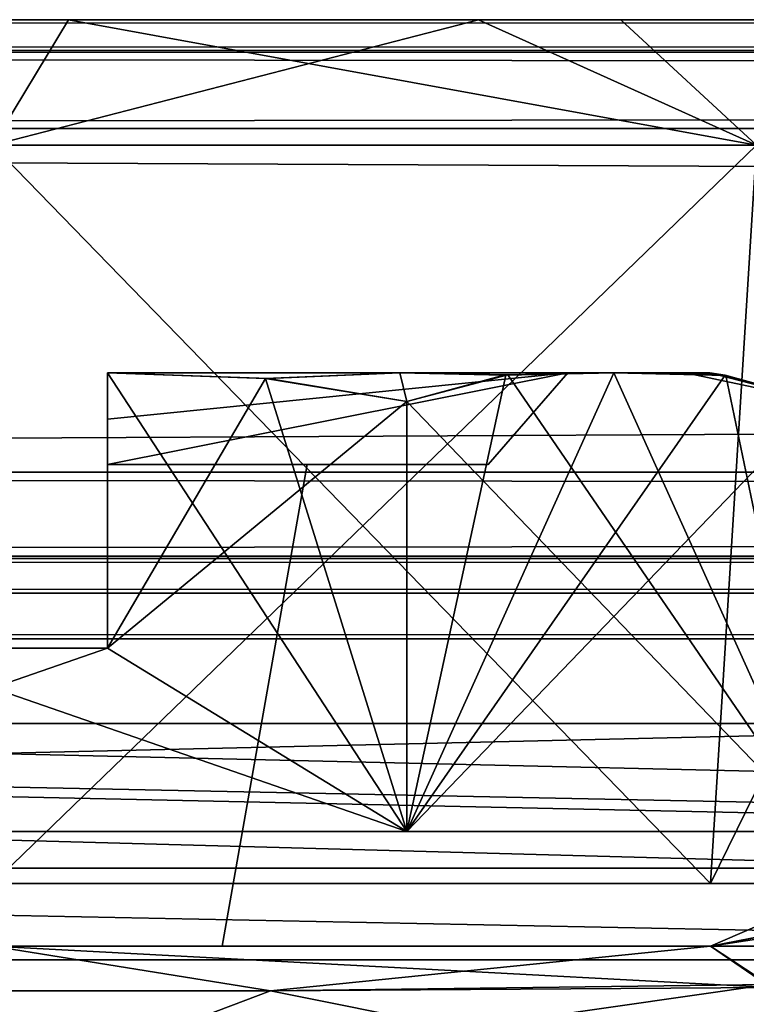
# Model space of a CAD drawing. Header units: inches. Extents: x -9 to 9, y -0.4 to 0.6.
# Tile 33 of 98: x -5.994 to -5.836, y 0.292 to 0.507. Entities that reach past the tile are written whole.
import ezdxf

# ---------------------------------------------------------------- set-up
doc = ezdxf.new("R2010")
doc.units = ezdxf.units.IN
doc.header["$LTSCALE"] = 65.185185
doc.header["$MEASUREMENT"] = 0
for name, color, linetype in [('130', 7, 'CONTINUOUS'), ('1343', 7, 'CONTINUOUS'), ('1352', 7, 'CONTINUOUS'), ('1368', 7, 'CONTINUOUS'), ('138', 7, 'CONTINUOUS'), ('1422', 7, 'CONTINUOUS'), ('1424', 7, 'CONTINUOUS'), ('1425', 7, 'CONTINUOUS'), ('1427', 7, 'CONTINUOUS'), ('1431', 7, 'CONTINUOUS'), ('1433', 7, 'CONTINUOUS'), ('1434', 7, 'CONTINUOUS'), ('1436', 7, 'CONTINUOUS'), ('1437', 7, 'CONTINUOUS'), ('146', 7, 'CONTINUOUS'), ('147', 7, 'CONTINUOUS'), ('1477', 7, 'CONTINUOUS'), ('1479', 7, 'CONTINUOUS'), ('1480', 7, 'CONTINUOUS'), ('1482', 7, 'CONTINUOUS'), ('1486', 7, 'CONTINUOUS'), ('1488', 7, 'CONTINUOUS'), ('1489', 7, 'CONTINUOUS'), ('1491', 7, 'CONTINUOUS'), ('1492', 7, 'CONTINUOUS'), ('155', 7, 'CONTINUOUS'), ('164', 7, 'CONTINUOUS'), ('172', 7, 'CONTINUOUS'), ('310', 7, 'CONTINUOUS'), ('311', 7, 'CONTINUOUS'), ('334', 7, 'CONTINUOUS'), ('335', 7, 'CONTINUOUS'), ('340', 7, 'CONTINUOUS'), ('343', 7, 'CONTINUOUS'), ('434', 7, 'CONTINUOUS'), ('435', 7, 'CONTINUOUS'), ('605', 7, 'CONTINUOUS'), ('606', 7, 'CONTINUOUS'), ('845', 7, 'CONTINUOUS'), ('849', 7, 'CONTINUOUS'), ('916', 7, 'CONTINUOUS'), ('918', 7, 'CONTINUOUS')]:
    doc.layers.add(name, color=color, linetype=linetype)

msp = doc.modelspace()

# ---------------------------------------------------------------- linework, layer by layer
at = {"layer": '130', "color": 253, "linetype": 'Continuous', "true_color": 0xa2afbf}
for points in [[(7.49652, 0.507, -3.79528), (-6.01859, 0.507, -4.08752), (-7.49652, 0.507, -3.79528), (7.49652, 0.507, -3.79528)], [(5.89271, 0.507, 4.10951), (6.01649, 0.507, 4.08738), (-7.49652, 0.507, 3.79528), (5.89271, 0.507, 4.10951)], [(-7.49652, 0.507, 3.79528), (6.01649, 0.507, 4.08738), (7.49652, 0.507, 3.79528), (-7.49652, 0.507, 3.79528)], [(5.79309, 0.507, 4.18622), (5.89271, 0.507, 4.10951), (-7.49652, 0.507, 3.79528), (5.79309, 0.507, 4.18622)], [(2.01649, 0.507, 4.08738), (5.79309, 0.507, 4.18622), (-7.49652, 0.507, 3.79528), (2.01649, 0.507, 4.08738)], [(1.89271, 0.507, 4.10951), (2.01649, 0.507, 4.08738), (-7.49652, 0.507, 3.79528), (1.89271, 0.507, 4.10951)], [(1.79309, 0.507, 4.18622), (1.89271, 0.507, 4.10951), (-7.49652, 0.507, 3.79528), (1.79309, 0.507, 4.18622)], [(0.25272, 0.507, 4.16888), (1.79309, 0.507, 4.18622), (-7.49652, 0.507, 3.79528), (0.25272, 0.507, 4.16888)], [(0.24141, 0.507, 4.16839), (0.25272, 0.507, 4.16888), (-7.49652, 0.507, 3.79528), (0.24141, 0.507, 4.16839)], [(-0.24141, 0.507, 4.16839), (0.24141, 0.507, 4.16839), (-7.49652, 0.507, 3.79528), (-0.24141, 0.507, 4.16839)], [(-0.25272, 0.507, 4.16888), (-0.24141, 0.507, 4.16839), (-7.49652, 0.507, 3.79528), (-0.25272, 0.507, 4.16888)], [(-0.26395, 0.507, 4.17036), (-0.25272, 0.507, 4.16888), (-7.49652, 0.507, 3.79528), (-0.26395, 0.507, 4.17036)], [(-1.98351, 0.507, 4.08738), (-0.26395, 0.507, 4.17036), (-7.49652, 0.507, 3.79528), (-1.98351, 0.507, 4.08738)], [(-2.10729, 0.507, 4.10951), (-1.98351, 0.507, 4.08738), (-7.49652, 0.507, 3.79528), (-2.10729, 0.507, 4.10951)], [(-2.20691, 0.507, 4.18622), (-2.10729, 0.507, 4.10951), (-7.49652, 0.507, 3.79528), (-2.20691, 0.507, 4.18622)], [(-2.26008, 0.507, 4.30055), (-2.20691, 0.507, 4.18622), (-7.49652, 0.507, 3.79528), (-2.26008, 0.507, 4.30055)], [(-3.74728, 0.507, 4.16888), (-2.26008, 0.507, 4.30055), (-7.49652, 0.507, 3.79528), (-3.74728, 0.507, 4.16888)], [(-3.75859, 0.507, 4.16839), (-3.74728, 0.507, 4.16888), (-7.49652, 0.507, 3.79528), (-3.75859, 0.507, 4.16839)], [(-4.24141, 0.507, 4.16839), (-3.75859, 0.507, 4.16839), (-7.49652, 0.507, 3.79528), (-4.24141, 0.507, 4.16839)], [(-4.25272, 0.507, 4.16888), (-4.24141, 0.507, 4.16839), (-7.49652, 0.507, 3.79528), (-4.25272, 0.507, 4.16888)], [(-4.26395, 0.507, 4.17036), (-4.25272, 0.507, 4.16888), (-7.49652, 0.507, 3.79528), (-4.26395, 0.507, 4.17036)], [(-5.98351, 0.507, 4.08738), (-4.26395, 0.507, 4.17036), (-7.49652, 0.507, 3.79528), (-5.98351, 0.507, 4.08738)], [(-6.10729, 0.507, 4.10951), (-5.98351, 0.507, 4.08738), (-7.49652, 0.507, 3.79528), (-6.10729, 0.507, 4.10951)], [(-5.89416, 0.507, -4.10888), (-6.01859, 0.507, -4.08752), (7.49652, 0.507, -3.79528), (-5.89416, 0.507, -4.10888)], [(-5.86315, 0.507, 4.12493), (-4.26395, 0.507, 4.17036), (-5.98351, 0.507, 4.08738), (-5.86315, 0.507, 4.12493)], [(-5.79375, 0.507, -4.1854), (-5.89416, 0.507, -4.10888), (7.49652, 0.507, -3.79528), (-5.79375, 0.507, -4.1854)], [(-5.77297, 0.507, 4.21499), (-4.26395, 0.507, 4.17036), (-5.86315, 0.507, 4.12493), (-5.77297, 0.507, 4.21499)]]:
    msp.add_3dface(points, dxfattribs=at)
at = {"layer": '1343', "color": 253, "linetype": 'Continuous', "true_color": 0xa2afbf}
for points in [[(-7.075, 0.372, 3.795), (-4.925, 0.372, 3.795), (-7.075, 0.322, 3.795), (-7.075, 0.372, 3.795)], [(-7.075, 0.322, 3.795), (-4.925, 0.372, 3.795), (-4.925, 0.322, 3.795), (-7.075, 0.322, 3.795)]]:
    msp.add_3dface(points, dxfattribs=at)
at = {"layer": '1352', "color": 253, "linetype": 'Continuous', "true_color": 0xa2afbf}
for points in [[(-4.925, 0.372, -3.795), (-7.075, 0.372, -3.795), (-4.925, 0.322, -3.795), (-4.925, 0.372, -3.795)], [(-4.925, 0.322, -3.795), (-7.075, 0.372, -3.795), (-7.075, 0.322, -3.795), (-4.925, 0.322, -3.795)]]:
    msp.add_3dface(points, dxfattribs=at)
at = {"layer": '1368', "color": 7, "linetype": 'Continuous'}
for points in [[(7.55358, 0.302, -3.945), (-7.55358, 0.302, -3.945), (7.55358, 0.302, 3.945), (7.55358, 0.302, -3.945)], [(7.55358, 0.302, 3.945), (-7.55358, 0.302, -3.945), (-7.55358, 0.302, 3.945), (7.55358, 0.302, 3.945)]]:
    msp.add_3dface(points, dxfattribs=at)
at = {"layer": '138', "color": 253, "linetype": 'Continuous', "true_color": 0xa2afbf}
for points in [[(-7.49652, 0.507, 3.79528), (7.49652, 0.507, 3.79528), (7.49652, 0.50037, 3.77832), (-7.49652, 0.507, 3.79528)], [(-7.49652, 0.507, 3.79528), (7.49652, 0.50037, 3.77832), (-7.49652, 0.4999, 3.77782), (-7.49652, 0.507, 3.79528)], [(7.49652, 0.50037, 3.77832), (7.49652, 0.48331, 3.77031), (-7.49652, 0.4999, 3.77782), (7.49652, 0.50037, 3.77832)], [(-7.49652, 0.4999, 3.77782), (7.49652, 0.48331, 3.77031), (-7.49652, 0.48331, 3.77031), (-7.49652, 0.4999, 3.77782)]]:
    msp.add_3dface(points, dxfattribs=at)
at = {"layer": '1422', "color": 253, "linetype": 'Continuous', "true_color": 0xa2afbf}
for points in [[(-5.91128, 0.43, 4.48059), (-5.86468, 0.43, 4.43013), (-5.975, 0.43, 4.48975), (-5.91128, 0.43, 4.48059)], [(-5.975, 0.43, 4.48975), (-5.86468, 0.43, 4.43013), (-5.87467, 0.43, 4.41431), (-5.975, 0.43, 4.48975)], [(-5.975, 0.43, 4.50624), (-5.91128, 0.43, 4.48059), (-5.975, 0.43, 4.48975), (-5.975, 0.43, 4.50624)], [(-5.975, 0.43, 4.21425), (-5.87468, 0.43, 4.28968), (-5.91128, 0.43, 4.22341), (-5.975, 0.43, 4.21425)], [(-5.975, 0.43, 4.19776), (-5.975, 0.43, 4.21425), (-5.91128, 0.43, 4.22341), (-5.975, 0.43, 4.19776)], [(-5.87468, 0.43, 4.28968), (-5.86468, 0.43, 4.27388), (-5.91128, 0.43, 4.22341), (-5.87468, 0.43, 4.28968)], [(-5.84908, 0.43, 4.31156), (-5.86468, 0.43, 4.27388), (-5.87468, 0.43, 4.28968), (-5.84908, 0.43, 4.31156)], [(-5.87467, 0.43, 4.41431), (-5.84908, 0.43, 4.31156), (-5.87468, 0.43, 4.28968), (-5.87467, 0.43, 4.41431)], [(-5.84375, 0.43, 4.352), (-5.84908, 0.43, 4.31156), (-5.87467, 0.43, 4.41431), (-5.84375, 0.43, 4.352)], [(-5.84908, 0.43, 4.39244), (-5.84375, 0.43, 4.352), (-5.87467, 0.43, 4.41431), (-5.84908, 0.43, 4.39244)], [(-5.86468, 0.43, 4.43013), (-5.84908, 0.43, 4.39244), (-5.87467, 0.43, 4.41431), (-5.86468, 0.43, 4.43013)]]:
    msp.add_3dface(points, dxfattribs=at)
at = {"layer": '1424', "color": 253, "linetype": 'Continuous', "true_color": 0xa2afbf}
for points in [[(-5.975, 0.43, 4.50624), (-5.90979, 0.33, 4.50825), (-5.9406, 0.42878, 4.50825), (-5.975, 0.43, 4.50624)], [(-5.90979, 0.33, 4.50825), (-5.975, 0.43, 4.50624), (-5.975, 0.37, 4.50825), (-5.90979, 0.33, 4.50825)], [(-5.90979, 0.33, 4.50825), (-5.90979, 0.42377, 4.50825), (-5.9406, 0.42878, 4.50825), (-5.90979, 0.33, 4.50825)], [(-6.09021, 0.33, 4.50825), (-5.90979, 0.33, 4.50825), (-6.025, 0.37, 4.50825), (-6.09021, 0.33, 4.50825)], [(-6.025, 0.37, 4.50825), (-5.90979, 0.33, 4.50825), (-5.975, 0.37, 4.50825), (-6.025, 0.37, 4.50825)]]:
    msp.add_3dface(points, dxfattribs=at)
at = {"layer": '1425', "color": 253, "linetype": 'Continuous', "true_color": 0xa2afbf}
for points in [[(-5.90979, 0.42377, 4.50825), (-5.81958, 0.33, 4.352), (-5.88781, 0.42957, 4.47017), (-5.90979, 0.42377, 4.50825)], [(-5.81958, 0.33, 4.352), (-5.86468, 0.43, 4.43013), (-5.88781, 0.42957, 4.47017), (-5.81958, 0.33, 4.352)], [(-5.84027, 0.42944, 4.38784), (-5.86468, 0.43, 4.43013), (-5.81958, 0.33, 4.352), (-5.84027, 0.42944, 4.38784)], [(-5.81958, 0.42377, 4.352), (-5.84027, 0.42944, 4.38784), (-5.81958, 0.33, 4.352), (-5.81958, 0.42377, 4.352)], [(-5.90979, 0.33, 4.50825), (-5.81958, 0.33, 4.352), (-5.90979, 0.42377, 4.50825), (-5.90979, 0.33, 4.50825)]]:
    msp.add_3dface(points, dxfattribs=at)
at = {"layer": '1427', "color": 253, "linetype": 'Continuous', "true_color": 0xa2afbf}
for points in [[(-5.975, 0.41, 4.46937), (-5.89205, 0.41, 4.40434), (-5.975, 0.41, 4.37661), (-5.975, 0.41, 4.46937)], [(-5.975, 0.41, 4.37661), (-5.89205, 0.41, 4.40434), (-5.93149, 0.41, 4.37301), (-5.975, 0.41, 4.37661)], [(-5.89205, 0.41, 4.29966), (-5.975, 0.41, 4.23463), (-5.975, 0.41, 4.32739), (-5.89205, 0.41, 4.29966)], [(-5.96632, 0.41, 4.33099), (-5.89205, 0.41, 4.29966), (-5.975, 0.41, 4.32739), (-5.96632, 0.41, 4.33099)], [(-5.96632, 0.41, 4.37301), (-5.975, 0.41, 4.37661), (-5.93149, 0.41, 4.37301), (-5.96632, 0.41, 4.37301)], [(-5.93149, 0.41, 4.33099), (-5.89205, 0.41, 4.29966), (-5.96632, 0.41, 4.33099), (-5.93149, 0.41, 4.33099)], [(-5.89205, 0.41, 4.40434), (-5.89205, 0.41, 4.29966), (-5.93149, 0.41, 4.37301), (-5.89205, 0.41, 4.40434)], [(-5.93149, 0.41, 4.37301), (-5.89205, 0.41, 4.29966), (-5.93149, 0.41, 4.33099), (-5.93149, 0.41, 4.37301)]]:
    msp.add_3dface(points, dxfattribs=at)
at = {"layer": '1431', "color": 253, "linetype": 'Continuous', "true_color": 0xa2afbf}
for points in [[(-5.91128, 0.43, 4.48059), (-5.975, 0.43, 4.50624), (-5.9406, 0.42878, 4.50825), (-5.91128, 0.43, 4.48059)], [(-5.90979, 0.42377, 4.50825), (-5.91128, 0.43, 4.48059), (-5.9406, 0.42878, 4.50825), (-5.90979, 0.42377, 4.50825)], [(-5.86468, 0.43, 4.43013), (-5.91128, 0.43, 4.48059), (-5.88781, 0.42957, 4.47017), (-5.86468, 0.43, 4.43013)], [(-5.91128, 0.43, 4.48059), (-5.90979, 0.42377, 4.50825), (-5.88781, 0.42957, 4.47017), (-5.91128, 0.43, 4.48059)]]:
    msp.add_3dface(points, dxfattribs=at)
at = {"layer": '1433', "color": 253, "linetype": 'Continuous', "true_color": 0xa2afbf}
for points in [[(-5.975, 0.43, 4.19776), (-5.91128, 0.43, 4.22341), (-5.93997, 0.42874, 4.19573), (-5.975, 0.43, 4.19776)], [(-5.93997, 0.42874, 4.19573), (-5.91128, 0.43, 4.22341), (-5.90979, 0.42377, 4.19575), (-5.93997, 0.42874, 4.19573)], [(-5.91128, 0.43, 4.22341), (-5.86468, 0.43, 4.27388), (-5.88865, 0.42948, 4.23237), (-5.91128, 0.43, 4.22341)], [(-5.90979, 0.42377, 4.19575), (-5.91128, 0.43, 4.22341), (-5.88865, 0.42948, 4.23237), (-5.90979, 0.42377, 4.19575)]]:
    msp.add_3dface(points, dxfattribs=at)
at = {"layer": '1434', "color": 253, "linetype": 'Continuous', "true_color": 0xa2afbf}
for points in [[(-5.86468, 0.43, 4.27388), (-5.84908, 0.43, 4.31156), (-5.84069, 0.42949, 4.31586), (-5.86468, 0.43, 4.27388)], [(-5.84908, 0.43, 4.39244), (-5.86468, 0.43, 4.43013), (-5.84027, 0.42944, 4.38784), (-5.84908, 0.43, 4.39244)], [(-5.84908, 0.43, 4.31156), (-5.84375, 0.43, 4.352), (-5.84069, 0.42949, 4.31586), (-5.84908, 0.43, 4.31156)], [(-5.84375, 0.43, 4.352), (-5.84908, 0.43, 4.39244), (-5.81958, 0.42377, 4.352), (-5.84375, 0.43, 4.352)], [(-5.81958, 0.42377, 4.352), (-5.84908, 0.43, 4.39244), (-5.84027, 0.42944, 4.38784), (-5.81958, 0.42377, 4.352)], [(-5.84069, 0.42949, 4.31586), (-5.84375, 0.43, 4.352), (-5.81958, 0.42377, 4.352), (-5.84069, 0.42949, 4.31586)]]:
    msp.add_3dface(points, dxfattribs=at)
at = {"layer": '1436', "color": 253, "linetype": 'Continuous', "true_color": 0xa2afbf}
for points in [[(-5.93149, 0.41, 4.37301), (-5.93149, 0.41, 4.33099), (-5.95, 0.305, 4.3495), (-5.93149, 0.41, 4.37301)], [(-5.95, 0.305, 4.3545), (-5.93149, 0.41, 4.37301), (-5.95, 0.305, 4.3495), (-5.95, 0.305, 4.3545)]]:
    msp.add_3dface(points, dxfattribs=at)
at = {"layer": '1437', "color": 253, "linetype": 'Continuous', "true_color": 0xa2afbf}
for points in [[(-5.975, 0.43, 4.48975), (-5.87467, 0.43, 4.41431), (-5.975, 0.41993, 4.4795), (-5.975, 0.43, 4.48975)], [(-5.975, 0.41993, 4.4795), (-5.87467, 0.43, 4.41431), (-5.975, 0.41, 4.46937), (-5.975, 0.41993, 4.4795)], [(-5.975, 0.41, 4.46937), (-5.87467, 0.43, 4.41431), (-5.89205, 0.41, 4.40434), (-5.975, 0.41, 4.46937)], [(-5.87468, 0.43, 4.28968), (-5.975, 0.43, 4.21425), (-5.975, 0.41, 4.23463), (-5.87468, 0.43, 4.28968)], [(-5.89205, 0.41, 4.29966), (-5.87468, 0.43, 4.28968), (-5.975, 0.41, 4.23463), (-5.89205, 0.41, 4.29966)], [(-5.975, 0.41, 4.23463), (-5.975, 0.43, 4.21425), (-5.975, 0.41993, 4.2245), (-5.975, 0.41, 4.23463)], [(-5.87467, 0.43, 4.41431), (-5.87468, 0.43, 4.28968), (-5.89205, 0.41, 4.40434), (-5.87467, 0.43, 4.41431)], [(-5.89205, 0.41, 4.40434), (-5.87468, 0.43, 4.28968), (-5.89205, 0.41, 4.29966), (-5.89205, 0.41, 4.40434)]]:
    msp.add_3dface(points, dxfattribs=at)
at = {"layer": '146', "color": 253, "linetype": 'Continuous', "true_color": 0xa2afbf}
for points in [[(7.49652, 0.507, -3.79528), (-7.49652, 0.507, -3.79528), (-7.49652, 0.50037, -3.77832), (7.49652, 0.507, -3.79528)], [(7.49652, 0.4999, -3.77782), (7.49652, 0.507, -3.79528), (-7.49652, 0.50037, -3.77832), (7.49652, 0.4999, -3.77782)], [(7.49652, 0.4999, -3.77782), (-7.49652, 0.50037, -3.77832), (-7.49652, 0.48331, -3.77031), (7.49652, 0.4999, -3.77782)], [(7.49652, 0.48331, -3.77031), (7.49652, 0.4999, -3.77782), (-7.49652, 0.48331, -3.77031), (7.49652, 0.48331, -3.77031)]]:
    msp.add_3dface(points, dxfattribs=at)
at = {"layer": '147', "color": 253, "linetype": 'Continuous', "true_color": 0xa2afbf}
for points in [[(7.49652, 0.48331, -3.77031), (-7.49652, 0.48331, -3.77031), (7.49489, 0.40831, -3.76638), (7.49652, 0.48331, -3.77031)], [(7.49489, 0.40831, -3.76638), (-7.49652, 0.48331, -3.77031), (-7.49489, 0.40831, -3.76638), (7.49489, 0.40831, -3.76638)]]:
    msp.add_3dface(points, dxfattribs=at)
at = {"layer": '1477', "color": 253, "linetype": 'Continuous', "true_color": 0xa2afbf}
for points in [[(-5.91128, 0.43, -4.22341), (-5.86468, 0.43, -4.27388), (-5.975, 0.43, -4.21425), (-5.91128, 0.43, -4.22341)], [(-5.975, 0.43, -4.21425), (-5.86468, 0.43, -4.27388), (-5.87467, 0.43, -4.28969), (-5.975, 0.43, -4.21425)], [(-5.975, 0.43, -4.19776), (-5.91128, 0.43, -4.22341), (-5.975, 0.43, -4.21425), (-5.975, 0.43, -4.19776)], [(-5.975, 0.43, -4.48975), (-5.87468, 0.43, -4.41432), (-5.91128, 0.43, -4.48059), (-5.975, 0.43, -4.48975)], [(-5.975, 0.43, -4.50624), (-5.975, 0.43, -4.48975), (-5.91128, 0.43, -4.48059), (-5.975, 0.43, -4.50624)], [(-5.87468, 0.43, -4.41432), (-5.86468, 0.43, -4.43013), (-5.91128, 0.43, -4.48059), (-5.87468, 0.43, -4.41432)], [(-5.84908, 0.43, -4.39244), (-5.86468, 0.43, -4.43013), (-5.87468, 0.43, -4.41432), (-5.84908, 0.43, -4.39244)], [(-5.87467, 0.43, -4.28969), (-5.84908, 0.43, -4.39244), (-5.87468, 0.43, -4.41432), (-5.87467, 0.43, -4.28969)], [(-5.84375, 0.43, -4.352), (-5.84908, 0.43, -4.39244), (-5.87467, 0.43, -4.28969), (-5.84375, 0.43, -4.352)], [(-5.84908, 0.43, -4.31156), (-5.84375, 0.43, -4.352), (-5.87467, 0.43, -4.28969), (-5.84908, 0.43, -4.31156)], [(-5.86468, 0.43, -4.27388), (-5.84908, 0.43, -4.31156), (-5.87467, 0.43, -4.28969), (-5.86468, 0.43, -4.27388)]]:
    msp.add_3dface(points, dxfattribs=at)
at = {"layer": '1479', "color": 253, "linetype": 'Continuous', "true_color": 0xa2afbf}
for points in [[(-5.86468, 0.43, -4.43013), (-5.84045, 0.42946, -4.38815), (-5.90979, 0.33, -4.50825), (-5.86468, 0.43, -4.43013)], [(-5.88822, 0.42953, -4.47089), (-5.86468, 0.43, -4.43013), (-5.90979, 0.33, -4.50825), (-5.88822, 0.42953, -4.47089)], [(-5.90979, 0.42377, -4.50825), (-5.88822, 0.42953, -4.47089), (-5.90979, 0.33, -4.50825), (-5.90979, 0.42377, -4.50825)], [(-5.84045, 0.42946, -4.38815), (-5.81958, 0.42377, -4.352), (-5.90979, 0.33, -4.50825), (-5.84045, 0.42946, -4.38815)], [(-5.90979, 0.33, -4.50825), (-5.81958, 0.42377, -4.352), (-5.81958, 0.33, -4.352), (-5.90979, 0.33, -4.50825)]]:
    msp.add_3dface(points, dxfattribs=at)
at = {"layer": '1480', "color": 253, "linetype": 'Continuous', "true_color": 0xa2afbf}
for points in [[(-5.975, 0.43, -4.50624), (-5.94057, 0.42878, -4.50825), (-5.975, 0.37, -4.50825), (-5.975, 0.43, -4.50624)], [(-5.94057, 0.42878, -4.50825), (-5.90979, 0.42377, -4.50825), (-5.975, 0.37, -4.50825), (-5.94057, 0.42878, -4.50825)], [(-5.90979, 0.42377, -4.50825), (-5.90979, 0.33, -4.50825), (-5.975, 0.37, -4.50825), (-5.90979, 0.42377, -4.50825)], [(-5.90979, 0.33, -4.50825), (-6.09021, 0.33, -4.50825), (-5.975, 0.37, -4.50825), (-5.90979, 0.33, -4.50825)], [(-5.975, 0.37, -4.50825), (-6.09021, 0.33, -4.50825), (-6.025, 0.37, -4.50825), (-5.975, 0.37, -4.50825)]]:
    msp.add_3dface(points, dxfattribs=at)
at = {"layer": '1482', "color": 253, "linetype": 'Continuous', "true_color": 0xa2afbf}
for points in [[(-5.975, 0.41, -4.23463), (-5.89205, 0.41, -4.29966), (-5.975, 0.41, -4.32739), (-5.975, 0.41, -4.23463)], [(-5.975, 0.41, -4.32739), (-5.89205, 0.41, -4.29966), (-5.93149, 0.41, -4.33099), (-5.975, 0.41, -4.32739)], [(-5.89205, 0.41, -4.40434), (-5.975, 0.41, -4.46937), (-5.975, 0.41, -4.37661), (-5.89205, 0.41, -4.40434)], [(-5.96632, 0.41, -4.37301), (-5.89205, 0.41, -4.40434), (-5.975, 0.41, -4.37661), (-5.96632, 0.41, -4.37301)], [(-5.96632, 0.41, -4.33099), (-5.975, 0.41, -4.32739), (-5.93149, 0.41, -4.33099), (-5.96632, 0.41, -4.33099)], [(-5.93149, 0.41, -4.37301), (-5.89205, 0.41, -4.40434), (-5.96632, 0.41, -4.37301), (-5.93149, 0.41, -4.37301)], [(-5.89205, 0.41, -4.29966), (-5.89205, 0.41, -4.40434), (-5.93149, 0.41, -4.33099), (-5.89205, 0.41, -4.29966)], [(-5.93149, 0.41, -4.33099), (-5.89205, 0.41, -4.40434), (-5.93149, 0.41, -4.37301), (-5.93149, 0.41, -4.33099)]]:
    msp.add_3dface(points, dxfattribs=at)
at = {"layer": '1486', "color": 253, "linetype": 'Continuous', "true_color": 0xa2afbf}
for points in [[(-5.91128, 0.43, -4.22341), (-5.975, 0.43, -4.19776), (-5.93996, 0.42874, -4.19573), (-5.91128, 0.43, -4.22341)], [(-5.90979, 0.42377, -4.19575), (-5.91128, 0.43, -4.22341), (-5.93996, 0.42874, -4.19573), (-5.90979, 0.42377, -4.19575)], [(-5.86468, 0.43, -4.27388), (-5.91128, 0.43, -4.22341), (-5.88812, 0.42953, -4.23331), (-5.86468, 0.43, -4.27388)], [(-5.88812, 0.42953, -4.23331), (-5.91128, 0.43, -4.22341), (-5.90979, 0.42377, -4.19575), (-5.88812, 0.42953, -4.23331)]]:
    msp.add_3dface(points, dxfattribs=at)
at = {"layer": '1488', "color": 253, "linetype": 'Continuous', "true_color": 0xa2afbf}
for points in [[(-5.975, 0.43, -4.50624), (-5.91128, 0.43, -4.48059), (-5.94057, 0.42878, -4.50825), (-5.975, 0.43, -4.50624)], [(-5.91128, 0.43, -4.48059), (-5.90979, 0.42377, -4.50825), (-5.94057, 0.42878, -4.50825), (-5.91128, 0.43, -4.48059)], [(-5.91128, 0.43, -4.48059), (-5.86468, 0.43, -4.43013), (-5.88822, 0.42953, -4.47089), (-5.91128, 0.43, -4.48059)], [(-5.91128, 0.43, -4.48059), (-5.88822, 0.42953, -4.47089), (-5.90979, 0.42377, -4.50825), (-5.91128, 0.43, -4.48059)]]:
    msp.add_3dface(points, dxfattribs=at)
at = {"layer": '1489', "color": 253, "linetype": 'Continuous', "true_color": 0xa2afbf}
for points in [[(-5.86468, 0.43, -4.43013), (-5.84908, 0.43, -4.39244), (-5.84045, 0.42946, -4.38815), (-5.86468, 0.43, -4.43013)], [(-5.84908, 0.43, -4.31156), (-5.86468, 0.43, -4.27388), (-5.84079, 0.4295, -4.31566), (-5.84908, 0.43, -4.31156)], [(-5.84908, 0.43, -4.39244), (-5.84375, 0.43, -4.352), (-5.84045, 0.42946, -4.38815), (-5.84908, 0.43, -4.39244)], [(-5.84375, 0.43, -4.352), (-5.84908, 0.43, -4.31156), (-5.81958, 0.42377, -4.352), (-5.84375, 0.43, -4.352)], [(-5.81958, 0.42377, -4.352), (-5.84908, 0.43, -4.31156), (-5.84079, 0.4295, -4.31566), (-5.81958, 0.42377, -4.352)], [(-5.84375, 0.43, -4.352), (-5.81958, 0.42377, -4.352), (-5.84045, 0.42946, -4.38815), (-5.84375, 0.43, -4.352)]]:
    msp.add_3dface(points, dxfattribs=at)
at = {"layer": '1491', "color": 253, "linetype": 'Continuous', "true_color": 0xa2afbf}
for points in [[(-5.93149, 0.41, -4.33099), (-5.93149, 0.41, -4.37301), (-5.95, 0.305, -4.3545), (-5.93149, 0.41, -4.33099)], [(-5.95, 0.305, -4.3495), (-5.93149, 0.41, -4.33099), (-5.95, 0.305, -4.3545), (-5.95, 0.305, -4.3495)]]:
    msp.add_3dface(points, dxfattribs=at)
at = {"layer": '1492', "color": 253, "linetype": 'Continuous', "true_color": 0xa2afbf}
for points in [[(-5.975, 0.43, -4.21425), (-5.87467, 0.43, -4.28969), (-5.975, 0.41993, -4.2245), (-5.975, 0.43, -4.21425)], [(-5.975, 0.41993, -4.2245), (-5.87467, 0.43, -4.28969), (-5.975, 0.41, -4.23463), (-5.975, 0.41993, -4.2245)], [(-5.975, 0.41, -4.23463), (-5.87467, 0.43, -4.28969), (-5.89205, 0.41, -4.29966), (-5.975, 0.41, -4.23463)], [(-5.87468, 0.43, -4.41432), (-5.975, 0.43, -4.48975), (-5.975, 0.41, -4.46937), (-5.87468, 0.43, -4.41432)], [(-5.89205, 0.41, -4.40434), (-5.87468, 0.43, -4.41432), (-5.975, 0.41, -4.46937), (-5.89205, 0.41, -4.40434)], [(-5.975, 0.41, -4.46937), (-5.975, 0.43, -4.48975), (-5.975, 0.41993, -4.4795), (-5.975, 0.41, -4.46937)], [(-5.87467, 0.43, -4.28969), (-5.87468, 0.43, -4.41432), (-5.89205, 0.41, -4.29966), (-5.87467, 0.43, -4.28969)], [(-5.89205, 0.41, -4.29966), (-5.87468, 0.43, -4.41432), (-5.89205, 0.41, -4.40434), (-5.89205, 0.41, -4.29966)]]:
    msp.add_3dface(points, dxfattribs=at)
at = {"layer": '155', "color": 253, "linetype": 'Continuous', "true_color": 0xa2afbf}
for points in [[(-7.49652, 0.48331, 3.77031), (7.49652, 0.48331, 3.77031), (-7.49489, 0.40831, 3.76638), (-7.49652, 0.48331, 3.77031)], [(7.49652, 0.48331, 3.77031), (7.49489, 0.40831, 3.76638), (-7.49489, 0.40831, 3.76638), (7.49652, 0.48331, 3.77031)]]:
    msp.add_3dface(points, dxfattribs=at)
at = {"layer": '164', "color": 253, "linetype": 'Continuous', "true_color": 0xa2afbf}
for points in [[(7.49489, 0.40831, -3.76638), (-7.49489, 0.40831, -3.76638), (-7.49489, 0.39011, -3.77291), (7.49489, 0.40831, -3.76638)], [(7.49489, 0.40831, -3.76638), (-7.49489, 0.39011, -3.77291), (7.49489, 0.38948, -3.77351), (7.49489, 0.40831, -3.76638)], [(-7.49489, 0.39011, -3.77291), (-7.49489, 0.382, -3.79134), (7.49489, 0.38948, -3.77351), (-7.49489, 0.39011, -3.77291)], [(7.49489, 0.38948, -3.77351), (-7.49489, 0.382, -3.79134), (7.49489, 0.382, -3.79134), (7.49489, 0.38948, -3.77351)]]:
    msp.add_3dface(points, dxfattribs=at)
at = {"layer": '172', "color": 253, "linetype": 'Continuous', "true_color": 0xa2afbf}
for points in [[(-7.49489, 0.40831, 3.76638), (7.49489, 0.40831, 3.76638), (7.49489, 0.39011, 3.77291), (-7.49489, 0.40831, 3.76638)], [(-7.49489, 0.40831, 3.76638), (7.49489, 0.39011, 3.77291), (-7.49489, 0.38948, 3.77351), (-7.49489, 0.40831, 3.76638)], [(7.49489, 0.39011, 3.77291), (7.49489, 0.382, 3.79134), (-7.49489, 0.38948, 3.77351), (7.49489, 0.39011, 3.77291)], [(-7.49489, 0.38948, 3.77351), (7.49489, 0.382, 3.79134), (-7.49489, 0.382, 3.79134), (-7.49489, 0.38948, 3.77351)]]:
    msp.add_3dface(points, dxfattribs=at)
at = {"layer": '310', "color": 253, "linetype": 'Continuous', "true_color": 0xa2afbf}
for points in [[(-5.84359, 0.31869, -4.19559), (-6, 0.31869, -4.1308), (-5.83363, 0.47961, -4.18563), (-5.84359, 0.31869, -4.19559)], [(-5.83363, 0.47961, -4.18563), (-6, 0.31869, -4.1308), (-6, 0.47961, -4.11672), (-5.83363, 0.47961, -4.18563)], [(-5.7788, 0.31869, -4.352), (-5.84359, 0.31869, -4.19559), (-5.76472, 0.47961, -4.352), (-5.7788, 0.31869, -4.352)], [(-5.76472, 0.47961, -4.352), (-5.84359, 0.31869, -4.19559), (-5.83363, 0.47961, -4.18563), (-5.76472, 0.47961, -4.352)]]:
    msp.add_3dface(points, dxfattribs=at)
at = {"layer": '311', "color": 253, "linetype": 'Continuous', "true_color": 0xa2afbf}
for points in [[(-6.01859, 0.507, -4.08752), (-5.89416, 0.507, -4.10888), (-6, 0.47961, -4.11672), (-6.01859, 0.507, -4.08752)], [(-5.89416, 0.507, -4.10888), (-5.83363, 0.47961, -4.18563), (-6, 0.47961, -4.11672), (-5.89416, 0.507, -4.10888)], [(-5.89416, 0.507, -4.10888), (-5.79375, 0.507, -4.1854), (-5.83363, 0.47961, -4.18563), (-5.89416, 0.507, -4.10888)]]:
    msp.add_3dface(points, dxfattribs=at)
at = {"layer": '334', "color": 253, "linetype": 'Continuous', "true_color": 0xa2afbf}
for points in [[(-5.82309, 0.30889, -4.5448), (-5.79117, 0.31302, -4.54124), (-5.84365, 0.305, -4.55292), (-5.82309, 0.30889, -4.5448)], [(-5.84365, 0.305, -4.55292), (-5.79117, 0.31302, -4.54124), (-5.8309, 0.29665, -4.56931), (-5.84365, 0.305, -4.55292)]]:
    msp.add_3dface(points, dxfattribs=at)
at = {"layer": '335', "color": 253, "linetype": 'Continuous', "true_color": 0xa2afbf}
for points in [[(-5.9395, 0.29527, -4.62201), (-6.0605, 0.29527, -4.62201), (-6, 0.305, -4.60656), (-5.9395, 0.29527, -4.62201)], [(-5.84365, 0.305, -4.55292), (-5.9395, 0.29527, -4.62201), (-6, 0.305, -4.60656), (-5.84365, 0.305, -4.55292)], [(-5.84365, 0.305, -4.55292), (-5.8309, 0.29665, -4.56931), (-5.9395, 0.29527, -4.62201), (-5.84365, 0.305, -4.55292)], [(-5.8253, 0.27239, -4.57651), (-6, 0.27239, -4.63647), (-5.8309, 0.29665, -4.56931), (-5.8253, 0.27239, -4.57651)], [(-5.8309, 0.29665, -4.56931), (-6, 0.27239, -4.63647), (-5.9395, 0.29527, -4.62201), (-5.8309, 0.29665, -4.56931)], [(-5.9395, 0.29527, -4.62201), (-6, 0.27239, -4.63647), (-6.0605, 0.29527, -4.62201), (-5.9395, 0.29527, -4.62201)]]:
    msp.add_3dface(points, dxfattribs=at)
at = {"layer": '340', "color": 253, "linetype": 'Continuous', "true_color": 0xa2afbf}
for points in [[(-6.16278, 0.305, -4.47867), (-5.83722, 0.305, -4.47867), (-5.84384, 0.305, -4.48914), (-6.16278, 0.305, -4.47867)], [(-5.83722, 0.305, -4.47867), (-6.16278, 0.305, -4.47867), (-6.05194, 0.305, -4.44321), (-5.83722, 0.305, -4.47867)], [(-6.15606, 0.305, -4.48936), (-6.16278, 0.305, -4.47867), (-5.84384, 0.305, -4.48914), (-6.15606, 0.305, -4.48936)], [(-5.84365, 0.305, -4.55292), (-6, 0.305, -4.60656), (-6.15635, 0.305, -4.55292), (-5.84365, 0.305, -4.55292)], [(-5.84365, 0.305, -4.55292), (-6.15635, 0.305, -4.55292), (-6.14848, 0.305, -4.55), (-5.84365, 0.305, -4.55292)], [(-6.15185, 0.305, -4.50071), (-6.15606, 0.305, -4.48936), (-5.84815, 0.305, -4.50071), (-6.15185, 0.305, -4.50071)], [(-5.84815, 0.305, -4.50071), (-6.15606, 0.305, -4.48936), (-5.84384, 0.305, -4.48914), (-5.84815, 0.305, -4.50071)], [(-6.14945, 0.305, -4.52457), (-6.15185, 0.305, -4.50071), (-5.85055, 0.305, -4.52426), (-6.14945, 0.305, -4.52457)], [(-5.85055, 0.305, -4.52426), (-6.15185, 0.305, -4.50071), (-5.84815, 0.305, -4.50071), (-5.85055, 0.305, -4.52426)], [(-6.14848, 0.305, -4.55), (-6.14945, 0.305, -4.52457), (-5.85152, 0.305, -4.55), (-6.14848, 0.305, -4.55)], [(-5.85152, 0.305, -4.55), (-6.14945, 0.305, -4.52457), (-5.85055, 0.305, -4.52426), (-5.85152, 0.305, -4.55)], [(-5.84365, 0.305, -4.55292), (-6.14848, 0.305, -4.55), (-5.85152, 0.305, -4.55), (-5.84365, 0.305, -4.55292)], [(-5.91096, 0.305, -4.16601), (-5.79926, 0.305, -4.3047), (-6.08953, 0.305, -4.16624), (-5.91096, 0.305, -4.16601)], [(-6.08953, 0.305, -4.16624), (-5.79926, 0.305, -4.3047), (-5.94806, 0.305, -4.26079), (-6.08953, 0.305, -4.16624)], [(-6.05264, 0.305, -4.26118), (-6.08953, 0.305, -4.16624), (-5.94806, 0.305, -4.26079), (-6.05264, 0.305, -4.26118)], [(-5.94736, 0.305, -4.44282), (-5.83722, 0.305, -4.47867), (-6.05194, 0.305, -4.44321), (-5.94736, 0.305, -4.44282)], [(-5.94806, 0.305, -4.26079), (-5.79926, 0.305, -4.3047), (-5.895, 0.305, -4.352), (-5.94806, 0.305, -4.26079)], [(-5.895, 0.305, -4.352), (-5.83722, 0.305, -4.47867), (-5.94736, 0.305, -4.44282), (-5.895, 0.305, -4.352)], [(-5.79926, 0.305, -4.3047), (-5.83722, 0.305, -4.47867), (-5.895, 0.305, -4.352), (-5.79926, 0.305, -4.3047)]]:
    msp.add_3dface(points, dxfattribs=at)
at = {"layer": '343', "color": 253, "linetype": 'Continuous', "true_color": 0xa2afbf}
for points in [[(-6.08904, 0.305, 4.16601), (-6.20074, 0.305, 4.3047), (-5.91047, 0.305, 4.16624), (-6.08904, 0.305, 4.16601)], [(-5.91047, 0.305, 4.16624), (-6.20074, 0.305, 4.3047), (-6.05194, 0.305, 4.26079), (-5.91047, 0.305, 4.16624)], [(-5.83722, 0.305, 4.47867), (-6.16278, 0.305, 4.47867), (-6.15616, 0.305, 4.48914), (-5.83722, 0.305, 4.47867)], [(-6.16278, 0.305, 4.47867), (-5.83722, 0.305, 4.47867), (-5.94806, 0.305, 4.44321), (-6.16278, 0.305, 4.47867)], [(-6.05264, 0.305, 4.44282), (-6.16278, 0.305, 4.47867), (-5.94806, 0.305, 4.44321), (-6.05264, 0.305, 4.44282)], [(-6.15635, 0.305, 4.55292), (-6, 0.305, 4.60656), (-5.84365, 0.305, 4.55292), (-6.15635, 0.305, 4.55292)], [(-6.15635, 0.305, 4.55292), (-5.84365, 0.305, 4.55292), (-5.85152, 0.305, 4.55), (-6.15635, 0.305, 4.55292)], [(-6.15635, 0.305, 4.55292), (-5.85152, 0.305, 4.55), (-6.14848, 0.305, 4.55), (-6.15635, 0.305, 4.55292)], [(-5.84394, 0.305, 4.48936), (-5.83722, 0.305, 4.47867), (-6.15616, 0.305, 4.48914), (-5.84394, 0.305, 4.48936)], [(-6.15185, 0.305, 4.50071), (-5.84394, 0.305, 4.48936), (-6.15616, 0.305, 4.48914), (-6.15185, 0.305, 4.50071)], [(-5.84815, 0.305, 4.50071), (-5.84394, 0.305, 4.48936), (-6.15185, 0.305, 4.50071), (-5.84815, 0.305, 4.50071)], [(-6.14945, 0.305, 4.52426), (-5.84815, 0.305, 4.50071), (-6.15185, 0.305, 4.50071), (-6.14945, 0.305, 4.52426)], [(-5.85055, 0.305, 4.52457), (-5.84815, 0.305, 4.50071), (-6.14945, 0.305, 4.52426), (-5.85055, 0.305, 4.52457)], [(-6.14848, 0.305, 4.55), (-5.85055, 0.305, 4.52457), (-6.14945, 0.305, 4.52426), (-6.14848, 0.305, 4.55)], [(-5.85152, 0.305, 4.55), (-5.85055, 0.305, 4.52457), (-6.14848, 0.305, 4.55), (-5.85152, 0.305, 4.55)], [(-5.94736, 0.305, 4.26118), (-5.91047, 0.305, 4.16624), (-6.05194, 0.305, 4.26079), (-5.94736, 0.305, 4.26118)], [(-5.83722, 0.305, 4.47867), (-5.79926, 0.305, 4.3047), (-5.94806, 0.305, 4.44321), (-5.83722, 0.305, 4.47867)], [(-5.94806, 0.305, 4.44321), (-5.79926, 0.305, 4.3047), (-5.895, 0.305, 4.352), (-5.94806, 0.305, 4.44321)], [(-5.79926, 0.305, 4.3047), (-5.91047, 0.305, 4.16624), (-5.94736, 0.305, 4.26118), (-5.79926, 0.305, 4.3047)], [(-5.895, 0.305, 4.352), (-5.79926, 0.305, 4.3047), (-5.94736, 0.305, 4.26118), (-5.895, 0.305, 4.352)]]:
    msp.add_3dface(points, dxfattribs=at)
at = {"layer": '434', "color": 253, "linetype": 'Continuous', "true_color": 0xa2afbf}
for points in [[(-6, 0.31869, 4.1308), (-5.84359, 0.31869, 4.19559), (-6, 0.47961, 4.11672), (-6, 0.31869, 4.1308)], [(-6, 0.47961, 4.11672), (-5.84359, 0.31869, 4.19559), (-5.83363, 0.47961, 4.18563), (-6, 0.47961, 4.11672)], [(-5.84359, 0.31869, 4.19559), (-5.7788, 0.31869, 4.352), (-5.83363, 0.47961, 4.18563), (-5.84359, 0.31869, 4.19559)]]:
    msp.add_3dface(points, dxfattribs=at)
at = {"layer": '435', "color": 253, "linetype": 'Continuous', "true_color": 0xa2afbf}
for points in [[(-5.98351, 0.507, 4.08738), (-6.10729, 0.507, 4.10951), (-6, 0.47961, 4.11672), (-5.98351, 0.507, 4.08738)], [(-5.98351, 0.507, 4.08738), (-6, 0.47961, 4.11672), (-5.83363, 0.47961, 4.18563), (-5.98351, 0.507, 4.08738)], [(-5.86315, 0.507, 4.12493), (-5.98351, 0.507, 4.08738), (-5.83363, 0.47961, 4.18563), (-5.86315, 0.507, 4.12493)], [(-5.77297, 0.507, 4.21499), (-5.86315, 0.507, 4.12493), (-5.83363, 0.47961, 4.18563), (-5.77297, 0.507, 4.21499)]]:
    msp.add_3dface(points, dxfattribs=at)
at = {"layer": '605', "color": 253, "linetype": 'Continuous', "true_color": 0xa2afbf}
for points in [[(-6.0605, 0.29527, 4.62201), (-5.9395, 0.29527, 4.62201), (-6, 0.305, 4.60656), (-6.0605, 0.29527, 4.62201)], [(-5.9395, 0.29527, 4.62201), (-5.8305, 0.29601, 4.56982), (-6, 0.305, 4.60656), (-5.9395, 0.29527, 4.62201)], [(-5.84365, 0.305, 4.55292), (-6, 0.305, 4.60656), (-5.8305, 0.29601, 4.56982), (-5.84365, 0.305, 4.55292)], [(-6.0605, 0.29527, 4.62201), (-6, 0.27239, 4.63647), (-5.9395, 0.29527, 4.62201), (-6.0605, 0.29527, 4.62201)], [(-6, 0.27239, 4.63647), (-5.8253, 0.27239, 4.57651), (-5.9395, 0.29527, 4.62201), (-6, 0.27239, 4.63647)], [(-5.9395, 0.29527, 4.62201), (-5.8253, 0.27239, 4.57651), (-5.8305, 0.29601, 4.56982), (-5.9395, 0.29527, 4.62201)]]:
    msp.add_3dface(points, dxfattribs=at)
at = {"layer": '606', "color": 253, "linetype": 'Continuous', "true_color": 0xa2afbf}
for points in [[(-5.80902, 0.32, 4.53807), (-5.84365, 0.305, 4.55292), (-5.8305, 0.29601, 4.56982), (-5.80902, 0.32, 4.53807)], [(-5.84365, 0.305, 4.55292), (-5.80902, 0.32, 4.53807), (-5.82275, 0.30905, 4.54464), (-5.84365, 0.305, 4.55292)]]:
    msp.add_3dface(points, dxfattribs=at)
at = {"layer": '845', "color": 253, "linetype": 'Continuous', "true_color": 0xa2afbf}
for points in [[(-8.075, 0.35357, -4.05149), (-8.075, 0.02843, -4.06853), (8.075, 0.02843, -4.06853), (-8.075, 0.35357, -4.05149)], [(-8.075, 0.35357, -4.05149), (8.075, 0.02843, -4.06853), (8.075, 0.35357, -4.05149), (-8.075, 0.35357, -4.05149)]]:
    msp.add_3dface(points, dxfattribs=at)
at = {"layer": '849', "color": 253, "linetype": 'Continuous', "true_color": 0xa2afbf}
for points in [[(8.075, 0.35357, 4.05149), (8.075, 0.02843, 4.06853), (-8.075, 0.02843, 4.06853), (8.075, 0.35357, 4.05149)], [(8.075, 0.35357, 4.05149), (-8.075, 0.02843, 4.06853), (-8.075, 0.35357, 4.05149), (8.075, 0.35357, 4.05149)]]:
    msp.add_3dface(points, dxfattribs=at)
at = {"layer": '916', "color": 253, "linetype": 'Continuous', "true_color": 0xa2afbf}
for points in [[(-7.62782, 0.37287, 4.0158), (-7.5727, -0.04383, 4.05225), (7.5727, -0.04383, 4.05225), (-7.62782, 0.37287, 4.0158)], [(7.62782, 0.37287, 4.0158), (-7.62782, 0.37287, 4.0158), (7.60069, 0.0631, 4.0429), (7.62782, 0.37287, 4.0158)], [(7.60069, 0.0631, 4.0429), (-7.62782, 0.37287, 4.0158), (7.58683, 0.04357, 4.04461), (7.60069, 0.0631, 4.0429)], [(7.58683, 0.04357, 4.04461), (-7.62782, 0.37287, 4.0158), (7.5727, -0.04383, 4.05225), (7.58683, 0.04357, 4.04461)]]:
    msp.add_3dface(points, dxfattribs=at)
at = {"layer": '918', "color": 253, "linetype": 'Continuous', "true_color": 0xa2afbf}
for points in [[(-7.62781, 0.382, -4.015), (7.62781, 0.382, -4.015), (-7.60069, 0.0631, -4.0429), (-7.62781, 0.382, -4.015)], [(-7.60069, 0.0631, -4.0429), (7.62781, 0.382, -4.015), (-7.58683, 0.04357, -4.04461), (-7.60069, 0.0631, -4.0429)], [(-7.58683, 0.04357, -4.04461), (7.62781, 0.382, -4.015), (-7.5727, -0.04383, -4.05225), (-7.58683, 0.04357, -4.04461)], [(7.62781, 0.382, -4.015), (7.5727, -0.04383, -4.05225), (-7.5727, -0.04383, -4.05225), (7.62781, 0.382, -4.015)]]:
    msp.add_3dface(points, dxfattribs=at)

doc.saveas('drawing.dxf')
